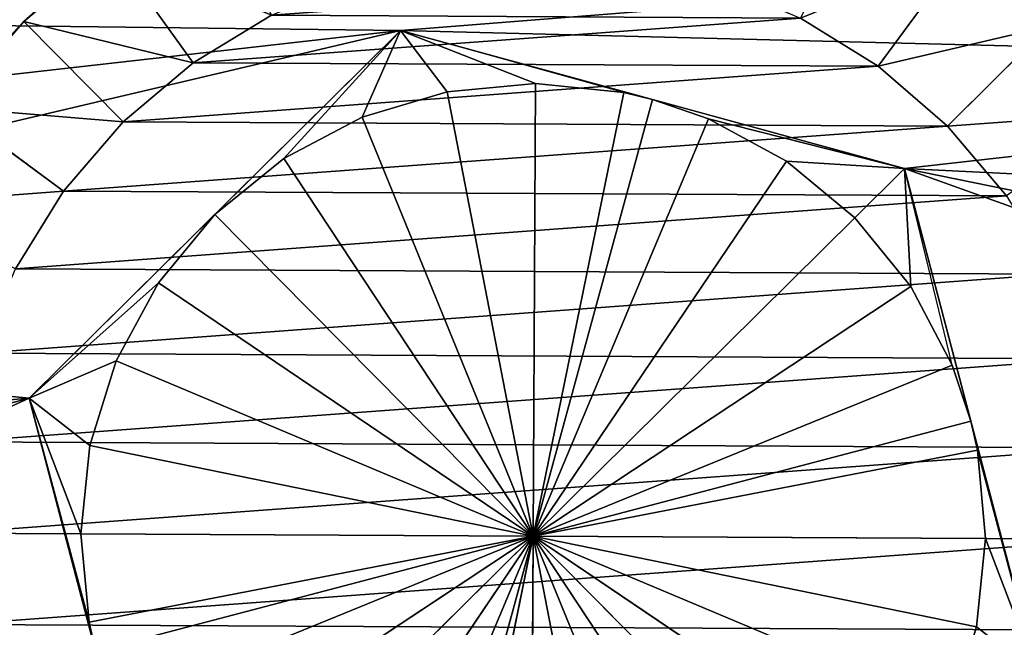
# Model space of a CAD drawing. Extents: x 0 to 126, y -178 to 0.
# Tile 247 of 256: x 61.53 to 64.25, y -12.45 to -10.77. Entities that reach past the tile are written whole.
import ezdxf

# ---------------------------------------------------------------- set-up
doc = ezdxf.new("R2010")
doc.units = 0
doc.header["$LTSCALE"] = 25.4
doc.layers.get('0').update_dxf_attribs({"color": 13, "linetype": 'CONTINUOUS'})

# ---------------------------------------------------------------- blocks, each defined once
blk = doc.blocks.new('ICE-EGG-C-8132_STL')
at = {"color": 250}
for p, q in [((176.3242, 0.0957, 24.3866), (176.5551, 0.41, 24.7766)), ((176.3242, 0.0957, 24.3866), (176.5551, 0.41, 24.7766)), ((176.5551, 0.41, 24.7766), (176.7926, 0.205, 24.7766)), ((176.5551, 0.41, 24.7766), (176.7926, 0.205, 24.7766)), ((176.7926, 0.205, 24.7766), (176.71, 0.2838, 29.8238)), ((176.71, 0.2838, 29.8238), (176.7926, 0.205, 29.8238)), ((176.7926, 0.205, 24.7766), (176.71, 0.2838, 29.8238)), ((176.1095, 0.2288, 24.3866), (176.3242, 0.0957, 24.3866)), ((176.1095, 0.2288, 24.3866), (176.3242, 0.0957, 24.3866)), ((176.5155, -0.0694, 24.3866), (176.7926, 0.205, 24.7766)), ((176.5155, -0.0694, 24.3866), (176.7926, 0.205, 24.7766)), ((176.7926, 0.205, 24.7766), (176.9952, -0.0347, 24.7766)), ((176.7926, 0.205, 29.8238), (176.7926, 0.205, 24.7766)), ((176.7926, 0.205, 29.8238), (176.8707, 0.1215, 29.8238)), ((176.8707, 0.1215, 29.8238), (176.7926, 0.205, 24.7766)), ((176.7926, 0.205, 29.8238), (176.7926, 0.205, 24.7766)), ((176.8707, 0.1215, 29.8238), (176.7926, 0.205, 24.7766)), ((176.9438, 0.0337, 29.8238), (176.7926, 0.205, 24.7766)), ((176.9438, 0.0337, 29.8238), (176.7926, 0.205, 24.7766)), ((176.7926, 0.205, 24.7766), (176.9952, -0.0347, 24.7766)), ((174.3558, -0.1761, 32.3866), (175.7519, 0.1903, 32.3866)), ((174.3558, -0.1761, 32.3866), (175.7519, 0.1903, 32.3866)), ((175.0539, 0.0071, 30.8866), (175.7519, 0.1903, 30.8866)), ((175.1336, 0.0253, 30.8866), (175.7519, 0.1903, 30.8866)), ((175.7519, 0.1903, 32.3866), (176.7673, -0.8356, 32.3866)), ((175.7519, 0.1903, 30.8866), (175.7519, 0.1903, 32.3866)), ((175.7519, 0.1903, 32.3866), (176.7673, -0.8356, 32.3866)), ((175.7519, 0.1903, 30.8866), (175.7519, 0.1903, 32.3866)), ((175.7519, 0.1903, 30.8866), (176.2596, -0.3226, 30.8866)), ((175.7519, 0.1903, 30.8866), (176.2596, -0.3226, 30.8866)), ((176.3242, 0.0957, 24.3866), (176.5155, -0.0694, 24.3866)), ((176.3242, 0.0957, 24.3866), (176.5155, -0.0694, 24.3866)), ((175.1336, 0.0253, 30.8866), (175.3776, 0.048, 30.8866)), ((175.1336, 0.0253, 30.8866), (175.3776, 0.048, 30.8866)), ((175.3712, -1.202, 30.1649), (175.3776, 0.048, 30.8866)), ((175.3712, -1.202, 30.1649), (175.3776, 0.048, 30.8866)), ((175.3776, 0.048, 30.8866), (175.6214, 0.0228, 30.8866)), ((175.3776, 0.048, 30.8866), (175.6214, 0.0228, 30.8866)), ((175.0539, 0.0071, 30.8866), (175.1336, 0.0253, 30.8866)), ((175.3712, -1.202, 30.1649), (175.0539, 0.0071, 30.8866)), ((175.3712, -1.202, 30.1649), (175.0539, 0.0071, 30.8866)), ((175.1336, 0.0253, 30.8866), (175.3712, -1.202, 30.1649)), ((175.1336, 0.0253, 30.8866), (175.3712, -1.202, 30.1649)), ((175.3712, -1.202, 30.1649), (175.6214, 0.0228, 30.8866)), ((175.3712, -1.202, 30.1649), (175.6214, 0.0228, 30.8866)), ((175.6214, 0.0228, 30.8866), (175.8555, -0.0496, 30.8866)), ((175.6214, 0.0228, 30.8866), (175.8555, -0.0496, 30.8866)), ((175.3712, -1.202, 30.1649), (174.8988, -0.0447, 30.8866)), ((175.3712, -1.202, 30.1649), (174.8988, -0.0447, 30.8866)), ((175.8555, -0.0496, 30.8866), (175.3712, -1.202, 30.1649)), ((175.8555, -0.0496, 30.8866), (175.3712, -1.202, 30.1649)), ((175.8555, -0.0496, 30.8866), (176.071, -0.1662, 30.8866)), ((175.8555, -0.0496, 30.8866), (176.071, -0.1662, 30.8866)), ((176.6785, -0.2623, 24.3866), (176.9952, -0.0347, 24.7766)), ((176.6785, -0.2623, 24.3866), (176.9952, -0.0347, 24.7766)), ((176.5155, -0.0694, 24.3866), (176.6785, -0.2623, 24.3866)), ((176.5155, -0.0694, 24.3866), (176.6785, -0.2623, 24.3866)), ((174.6821, -0.1591, 30.8866), (175.3712, -1.202, 30.1649)), ((174.6821, -0.1591, 30.8866), (175.3712, -1.202, 30.1649)), ((175.3712, -1.202, 30.1649), (176.071, -0.1662, 30.8866)), ((175.3712, -1.202, 30.1649), (176.071, -0.1662, 30.8866)), ((176.071, -0.1662, 30.8866), (176.2596, -0.3226, 30.8866)), ((176.071, -0.1662, 30.8866), (176.2596, -0.3226, 30.8866)), ((176.6785, -0.2623, 24.3866), (176.8094, -0.4784, 24.3866)), ((176.6785, -0.2623, 24.3866), (176.8094, -0.4784, 24.3866)), ((175.3712, -1.202, 30.1649), (174.4919, -0.3135, 30.8866)), ((175.3712, -1.202, 30.1649), (174.4919, -0.3135, 30.8866)), ((175.3712, -1.202, 30.1649), (176.2596, -0.3226, 30.8866)), ((175.3712, -1.202, 30.1649), (176.2596, -0.3226, 30.8866)), ((176.2596, -0.3226, 30.8866), (176.7673, -0.8356, 30.8866)), ((176.2596, -0.3226, 30.8866), (176.7673, -0.8356, 30.8866)), ((176.2596, -0.3226, 30.8866), (176.4141, -0.5129, 30.8866)), ((176.2596, -0.3226, 30.8866), (176.4141, -0.5129, 30.8866)), ((175.3712, -1.202, 30.1649), (174.3354, -0.5021, 30.8866)), ((175.3712, -1.202, 30.1649), (174.3354, -0.5021, 30.8866)), ((176.4141, -0.5129, 30.8866), (175.3712, -1.202, 30.1649)), ((176.4141, -0.5129, 30.8866), (175.3712, -1.202, 30.1649)), ((176.4141, -0.5129, 30.8866), (176.5285, -0.7296, 30.8866)), ((176.4141, -0.5129, 30.8866), (176.5285, -0.7296, 30.8866)), ((174.2188, -0.7177, 30.8866), (175.3712, -1.202, 30.1649)), ((174.2188, -0.7177, 30.8866), (175.3712, -1.202, 30.1649)), ((175.3712, -1.202, 30.1649), (176.5285, -0.7296, 30.8866)), ((175.3712, -1.202, 30.1649), (176.5285, -0.7296, 30.8866)), ((176.5285, -0.7296, 30.8866), (176.5984, -0.9644, 30.8866)), ((176.5285, -0.7296, 30.8866), (176.5984, -0.9644, 30.8866)), ((176.7673, -0.8356, 32.3866), (176.3865, -2.2278, 32.3866)), ((176.7673, -0.8356, 32.3866), (176.3865, -2.2278, 32.3866)), ((176.7673, -0.8356, 30.8866), (176.5769, -1.5317, 30.8866)), ((176.5959, -1.4521, 30.8866), (176.7673, -0.8356, 30.8866)), ((176.7673, -0.8356, 30.8866), (176.7673, -0.8356, 32.3866)), ((176.7673, -0.8356, 30.8866), (176.7673, -0.8356, 32.3866)), ((175.3712, -1.202, 30.1649), (174.1655, -0.8722, 30.8866)), ((175.3712, -1.202, 30.1649), (174.1655, -0.8722, 30.8866)), ((175.3712, -1.202, 30.1649), (174.1465, -0.9518, 30.8866)), ((175.3712, -1.202, 30.1649), (174.1465, -0.9518, 30.8866)), ((175.3712, -1.202, 30.1649), (176.5984, -0.9644, 30.8866)), ((175.3712, -1.202, 30.1649), (176.5984, -0.9644, 30.8866)), ((176.5984, -0.9644, 30.8866), (176.6212, -1.2084, 30.8866)), ((176.5984, -0.9644, 30.8866), (176.6212, -1.2084, 30.8866)), ((174.1212, -1.1955, 30.8866), (175.3712, -1.202, 30.1649)), ((174.1212, -1.1955, 30.8866), (175.3712, -1.202, 30.1649)), ((175.3712, -1.202, 30.1649), (174.144, -1.4395, 30.8866)), ((175.3712, -1.202, 30.1649), (174.144, -1.4395, 30.8866)), ((175.3712, -1.202, 30.1649), (174.2139, -1.6744, 30.8866)), ((175.3712, -1.202, 30.1649), (174.2139, -1.6744, 30.8866)), ((174.3283, -1.8911, 30.8866), (175.3712, -1.202, 30.1649)), ((174.3283, -1.8911, 30.8866), (175.3712, -1.202, 30.1649)), ((175.3712, -1.202, 30.1649), (174.4827, -2.0813, 30.8866)), ((175.3712, -1.202, 30.1649), (174.4827, -2.0813, 30.8866)), ((175.3712, -1.202, 30.1649), (174.6714, -2.2377, 30.8866)), ((175.3712, -1.202, 30.1649), (174.6714, -2.2377, 30.8866)), ((174.8869, -2.3543, 30.8866), (175.3712, -1.202, 30.1649)), ((174.8869, -2.3543, 30.8866), (175.3712, -1.202, 30.1649)), ((175.3712, -1.202, 30.1649), (175.121, -2.4267, 30.8866)), ((175.3712, -1.202, 30.1649), (175.121, -2.4267, 30.8866)), ((175.3712, -1.202, 30.1649), (175.3647, -2.4519, 30.8866)), ((175.3712, -1.202, 30.1649), (175.3647, -2.4519, 30.8866)), ((175.6087, -2.4292, 30.8866), (175.3712, -1.202, 30.1649)), ((175.3712, -1.202, 30.1649), (175.8436, -2.3593, 30.8866)), ((176.0603, -2.2449, 30.8866), (175.3712, -1.202, 30.1649)), ((175.3712, -1.202, 30.1649), (175.8436, -2.3593, 30.8866)), ((175.3712, -1.202, 30.1649), (175.6885, -2.411, 30.8866)), ((175.3712, -1.202, 30.1649), (176.4069, -1.9018, 30.8866)), ((176.5235, -1.6863, 30.8866), (175.3712, -1.202, 30.1649)), ((175.3712, -1.202, 30.1649), (176.4069, -1.9018, 30.8866)), ((175.3712, -1.202, 30.1649), (176.2505, -2.0904, 30.8866)), ((175.3712, -1.202, 30.1649), (176.2505, -2.0904, 30.8866)), ((176.0603, -2.2449, 30.8866), (175.3712, -1.202, 30.1649)), ((175.3712, -1.202, 30.1649), (176.5959, -1.4521, 30.8866)), ((176.6212, -1.2084, 30.8866), (175.3712, -1.202, 30.1649)), ((175.3712, -1.202, 30.1649), (176.5959, -1.4521, 30.8866)), ((175.3712, -1.202, 30.1649), (176.5769, -1.5317, 30.8866)), ((176.6212, -1.2084, 30.8866), (175.3712, -1.202, 30.1649)), ((175.3712, -1.202, 30.1649), (176.5769, -1.5317, 30.8866)), ((176.5235, -1.6863, 30.8866), (175.3712, -1.202, 30.1649)), ((175.3712, -1.202, 30.1649), (175.6885, -2.411, 30.8866)), ((175.6087, -2.4292, 30.8866), (175.3712, -1.202, 30.1649)), ((176.6212, -1.2084, 30.8866), (176.5959, -1.4521, 30.8866)), ((176.6212, -1.2084, 30.8866), (176.5959, -1.4521, 30.8866)), ((176.5959, -1.4521, 30.8866), (176.5769, -1.5317, 30.8866)), ((176.5769, -1.5317, 30.8866), (176.3865, -2.2278, 30.8866)), ((176.5769, -1.5317, 30.8866), (176.5235, -1.6863, 30.8866)), ((176.5235, -1.6863, 30.8866), (176.3865, -2.2278, 30.8866)), ((176.5235, -1.6863, 30.8866), (176.4069, -1.9018, 30.8866)), ((176.5235, -1.6863, 30.8866), (176.4069, -1.9018, 30.8866)), ((176.4069, -1.9018, 30.8866), (176.2505, -2.0904, 30.8866)), ((176.4069, -1.9018, 30.8866), (176.2505, -2.0904, 30.8866)), ((176.8019, -1.9403, 24.3866), (176.6688, -2.155, 24.3866)), ((176.8019, -1.9403, 24.3866), (176.6688, -2.155, 24.3866)), ((176.2505, -2.0904, 30.8866), (176.0603, -2.2449, 30.8866)), ((176.2505, -2.0904, 30.8866), (176.0603, -2.2449, 30.8866)), ((176.6688, -2.155, 24.3866), (176.5037, -2.3462, 24.3866)), ((176.6688, -2.155, 24.3866), (176.5037, -2.3462, 24.3866)), ((176.6688, -2.155, 24.3866), (176.9831, -2.3858, 24.7766)), ((176.6688, -2.155, 24.3866), (176.9831, -2.3858, 24.7766)), ((176.3865, -2.2278, 32.3866), (174.9904, -2.5942, 32.3866)), ((176.3865, -2.2278, 32.3866), (174.9904, -2.5942, 32.3866)), ((176.3865, -2.2278, 30.8866), (175.6885, -2.411, 30.8866)), ((175.8436, -2.3593, 30.8866), (176.3865, -2.2278, 30.8866)), ((176.3865, -2.2278, 30.8866), (176.3865, -2.2278, 32.3866)), ((176.3865, -2.2278, 30.8866), (176.3865, -2.2278, 32.3866)), ((176.0603, -2.2449, 30.8866), (175.8436, -2.3593, 30.8866)), ((176.0603, -2.2449, 30.8866), (175.8436, -2.3593, 30.8866)), ((175.121, -2.4267, 30.8866), (174.8869, -2.3543, 30.8866)), ((175.121, -2.4267, 30.8866), (174.8869, -2.3543, 30.8866)), ((175.8436, -2.3593, 30.8866), (175.6885, -2.411, 30.8866)), ((176.5037, -2.3462, 24.3866), (176.3108, -2.5093, 24.3866)), ((176.5037, -2.3462, 24.3866), (176.3108, -2.5093, 24.3866)), ((176.5037, -2.3462, 24.3866), (176.7781, -2.6234, 24.7766)), ((176.5037, -2.3462, 24.3866), (176.7781, -2.6234, 24.7766)), ((175.6885, -2.411, 30.8866), (174.9904, -2.5942, 30.8866)), ((175.6885, -2.411, 30.8866), (175.6087, -2.4292, 30.8866)), ((174.9904, -2.5942, 30.8866), (175.6087, -2.4292, 30.8866)), ((175.3647, -2.4519, 30.8866), (175.121, -2.4267, 30.8866)), ((175.3647, -2.4519, 30.8866), (175.121, -2.4267, 30.8866)), ((175.6087, -2.4292, 30.8866), (175.3647, -2.4519, 30.8866)), ((175.6087, -2.4292, 30.8866), (175.3647, -2.4519, 30.8866))]:
    blk.add_line(p, q, dxfattribs=at)
mesh = blk.add_polyface(dxfattribs=at)
corners = [(42.7712, -31.002, 32.2971), (171.6115, -3.0741, 32.2971), (171.1891, -1.5895, 32.2971), (187.3712, -31.002, 32.2971), (172.5417, -4.3058, 32.2971), (173.854, -5.1183, 32.2971), (175.3712, -5.402, 32.2971), (176.8884, -5.1183, 32.2971), (178.2007, -4.3058, 32.2971), (179.1309, -3.0741, 32.2971), (179.5533, -1.5895, 32.2971), (187.3712, 28.598, 32.2971), (42.7712, 28.598, 32.2971), (172.0195, 1.3291, 32.2971), (171.3315, -0.0526, 32.2971), (173.1602, 2.369, 32.2971), (174.5994, 2.9265, 32.2971), (176.1429, 2.9265, 32.2971), (177.5822, 2.369, 32.2971), (178.7229, 1.3291, 32.2971), (179.4108, -0.0526, 32.2971)]
mesh.append_faces([[corners[k] for k in face] for face in [(0, 11, 12)]], dxfattribs={"vtx0": -1, "color": 250})
mesh.append_faces([[corners[k] for k in face] for face in [(1, 3, 4), (4, 3, 5), (5, 3, 6), (6, 3, 7), (7, 3, 8), (8, 3, 9), (9, 3, 10), (13, 0, 14), (14, 0, 2)]], dxfattribs={"vtx0": -1, "vtx1": -1, "color": 250})
mesh.append_faces([[corners[k] for k in face] for face in [(11, 0, 13)]], dxfattribs={"vtx0": -1, "vtx1": -1, "vtx2": -1, "color": 250})
mesh.append_faces([[corners[k] for k in face] for face in [(0, 1, 2), (1, 0, 3), (10, 3, 11), (11, 13, 15), (11, 15, 16), (11, 16, 17), (11, 17, 18), (11, 18, 19), (11, 19, 20), (11, 20, 10)]], dxfattribs={"vtx0": -1, "vtx2": -1, "color": 250})
mesh = blk.add_polyface(dxfattribs=at)
corners = [(187.3712, 28.598, 2.297), (42.7712, -31.002, 2.297), (42.7712, 28.598, 2.297), (187.3712, -31.002, 2.297)]
mesh.append_faces([[corners[k] for k in face] for face in [(0, 1, 2), (1, 0, 3)]], dxfattribs={"vtx0": -1, "color": 250})
mesh = blk.add_polyface(dxfattribs=at)
corners = [(187.5712, 26.798, 30.2971), (44.5712, -29.202, 30.2971), (44.5712, 26.798, 30.2971), (173.0336, -0.3154, 30.2971), (172.8894, -1.5033, 30.2971), (173.7134, 0.6693, 30.2971), (174.7729, 1.2254, 30.2971), (175.9695, 1.2254, 30.2971), (177.029, 0.6693, 30.2971), (177.7087, -0.3154, 30.2971), (177.853, -1.5033, 30.2971), (173.3137, -2.6221, 30.2971), (187.5712, -29.202, 30.2971), (174.2094, -3.4156, 30.2971), (175.3712, -3.702, 30.2971), (176.533, -3.4156, 30.2971), (177.4286, -2.6221, 30.2971)]
mesh.append_faces([[corners[k] for k in face] for face in [(0, 1, 2)]], dxfattribs={"vtx0": -1, "color": 250})
mesh.append_faces([[corners[k] for k in face] for face in [(3, 0, 5), (5, 0, 6), (6, 0, 7), (7, 0, 8), (8, 0, 9), (9, 0, 10), (1, 11, 12), (11, 1, 4), (12, 10, 0)]], dxfattribs={"vtx0": -1, "vtx1": -1, "color": 250})
mesh.append_faces([[corners[k] for k in face] for face in [(1, 0, 3)]], dxfattribs={"vtx0": -1, "vtx1": -1, "vtx2": -1, "color": 250})
mesh.append_faces([[corners[k] for k in face] for face in [(1, 3, 4), (12, 11, 13), (12, 13, 14), (12, 14, 15), (12, 15, 16), (12, 16, 10)]], dxfattribs={"vtx0": -1, "vtx2": -1, "color": 250})
mesh = blk.add_polyface(dxfattribs=at)
corners = [(44.5712, -29.202, 4.297), (187.5712, 26.598, 4.297), (44.5712, 26.598, 4.297), (187.5712, -29.202, 4.297)]
mesh.append_faces([[corners[k] for k in face] for face in [(0, 1, 2), (1, 0, 3)]], dxfattribs={"vtx0": -1, "color": 250})
mesh = blk.add_polyface(dxfattribs=at)
corners = [(171.6231, -1.5584, 32.3866), (171.6398, -0.7002, 32.3866), (171.6069, -1.1288, 32.3866), (171.6881, -1.9833, 32.3866), (171.7213, -0.2781, 32.3866), (171.8012, -2.398, 32.3866), (171.8504, 0.1319, 32.3866), (171.9608, -2.7972, 32.3866), (172.0254, 0.5246, 32.3866), (172.1649, -3.1755, 32.3866), (172.244, 0.8947, 32.3866), (172.4108, -3.5282, 32.3866), (172.5034, 1.2375, 32.3866), (172.6952, -3.8505, 32.3866), (172.8002, 1.5485, 32.3866), (173.0146, -4.1382, 32.3866), (173.1304, 1.8237, 32.3866), (173.3647, -4.3877, 32.3866), (173.49, 2.0594, 32.3866), (173.7409, -4.5957, 32.3866), (173.874, 2.2526, 32.3866), (173.9751, -1.5683, 32.3866), (174.1384, -4.7594, 32.3866), (174.9904, -2.5942, 32.3866), (174.5519, -4.8767, 32.3866), (174.9762, -4.9462, 32.3866), (175.4055, -4.9668, 32.3866), (176.3865, -2.2278, 32.3866), (175.8345, -4.9383, 32.3866), (176.2574, -4.8612, 32.3866), (176.6687, -4.7363, 32.3866), (176.7673, -0.8356, 32.3866), (177.0631, -4.5654, 32.3866), (176.8051, 2.2793, 32.3866), (177.1926, 2.0932, 32.3866), (177.4355, -4.3506, 32.3866), (177.5563, 1.8641, 32.3866), (177.781, -4.0947, 32.3866), (177.8916, 1.595, 32.3866), (178.095, -3.8012, 32.3866), (178.194, 1.2895, 32.3866), (178.3736, -3.4737, 32.3866), (178.4595, 0.9515, 32.3866), (178.6129, -3.1167, 32.3866), (178.6849, 0.5854, 32.3866), (178.8101, -2.7347, 32.3866), (178.867, 0.196, 32.3866), (178.9624, -2.3327, 32.3866), (179.0036, -0.2116, 32.3866), (179.0679, -1.9159, 32.3866), (179.0928, -0.6321, 32.3866), (179.1252, -1.4899, 32.3866), (179.1335, -1.0601, 32.3866), (174.2775, 2.4007, 32.3866), (174.3558, -0.1761, 32.3866), (174.6953, 2.5019, 32.3866), (175.7519, 0.1903, 32.3866), (175.1219, 2.5548, 32.3866), (175.5518, 2.5587, 32.3866), (175.9793, 2.5136, 32.3866), (176.3989, 2.4201, 32.3866)]
mesh.append_faces([[corners[k] for k in face] for face in [(0, 1, 2), (50, 51, 52)]], dxfattribs={"vtx0": -1, "color": 250})
mesh.append_faces([[corners[k] for k in face] for face in [(1, 3, 4), (4, 5, 6), (6, 7, 8), (8, 9, 10), (10, 11, 12), (12, 13, 14), (14, 15, 16), (16, 17, 18), (18, 19, 20), (21, 22, 23), (23, 26, 27), (27, 30, 31), (33, 32, 34), (34, 35, 36), (36, 37, 38), (38, 39, 40), (40, 41, 42), (42, 43, 44), (44, 45, 46), (46, 47, 48), (48, 49, 50), (53, 54, 55), (55, 56, 57), (57, 56, 58), (58, 56, 59), (59, 31, 60), (60, 31, 33)]], dxfattribs={"vtx0": -1, "vtx1": -1, "color": 250})
mesh.append_faces([[corners[k] for k in face] for face in [(20, 19, 21), (31, 32, 33)]], dxfattribs={"vtx0": -1, "vtx1": -1, "vtx2": -1, "color": 250})
mesh.append_faces([[corners[k] for k in face] for face in [(1, 0, 3), (4, 3, 5), (6, 5, 7), (8, 7, 9), (10, 9, 11), (12, 11, 13), (14, 13, 15), (16, 15, 17), (18, 17, 19), (21, 19, 22), (23, 22, 24), (23, 24, 25), (23, 25, 26), (27, 26, 28), (27, 28, 29), (27, 29, 30), (31, 30, 32), (34, 32, 35), (36, 35, 37), (38, 37, 39), (40, 39, 41), (42, 41, 43), (44, 43, 45), (46, 45, 47), (48, 47, 49), (50, 49, 51), (21, 53, 20), (53, 21, 54), (55, 54, 56), (59, 56, 31)]], dxfattribs={"vtx0": -1, "vtx2": -1, "color": 250})
mesh = blk.add_polyface(dxfattribs=at)
corners = [(176.2883, 0.5754, 24.7766), (176.3242, 0.0957, 24.3866), (176.1095, 0.2288, 24.3866), (176.5551, 0.41, 24.7766)]
mesh.append_faces([[corners[k] for k in face] for face in [(0, 1, 2), (1, 0, 3)]], dxfattribs={"vtx0": -1, "color": 250})
mesh = blk.add_polyface(dxfattribs=at)
corners = [(176.5551, 0.41, 24.7766), (176.5155, -0.0694, 24.3866), (176.3242, 0.0957, 24.3866), (176.7926, 0.205, 24.7766)]
mesh.append_faces([[corners[k] for k in face] for face in [(0, 1, 2), (1, 0, 3)]], dxfattribs={"vtx0": -1, "color": 250})
mesh = blk.add_polyface(dxfattribs=at)
corners = [(176.71, 0.2838, 29.8238), (176.7926, 0.205, 24.7766), (176.5551, 0.41, 24.7766)]
mesh.append_faces([[corners[k] for k in face] for face in [(0, 1, 2)]], dxfattribs={"color": 250})
mesh = blk.add_polyface(dxfattribs=at)
corners = [(173.7823, -0.9419, 24.3866), (173.7797, -1.4456, 24.3866), (173.7612, -1.1937, 24.3866), (173.8374, -1.6916, 24.3866), (173.8426, -0.6966, 24.3866), (173.9329, -1.9255, 24.3866), (173.9404, -0.4636, 24.3866), (174.0638, -2.1416, 24.3866), (174.0735, -0.2489, 24.3866), (174.2269, -2.3345, 24.3866), (174.2386, -0.0577, 24.3866), (174.4181, -2.4996, 24.3866), (174.4316, 0.1054, 24.3866), (174.6329, -2.6327, 24.3866), (174.6476, 0.2363, 24.3866), (174.8658, -2.7306, 24.3866), (174.8815, 0.3318, 24.3866), (175.1111, -2.7908, 24.3866), (175.1275, 0.3895, 24.3866), (175.3629, -2.8119, 24.3866), (175.3795, 0.408, 24.3866), (175.6148, -2.7934, 24.3866), (175.6312, 0.3869, 24.3866), (175.8608, -2.7357, 24.3866), (175.8766, 0.3267, 24.3866), (176.0947, -2.6402, 24.3866), (176.1095, 0.2288, 24.3866), (176.3108, -2.5093, 24.3866), (176.3242, 0.0957, 24.3866), (176.5037, -2.3462, 24.3866), (176.5155, -0.0694, 24.3866), (176.6688, -2.155, 24.3866), (176.6785, -0.2623, 24.3866), (176.8019, -1.9403, 24.3866), (176.8094, -0.4784, 24.3866), (176.8998, -1.7074, 24.3866), (176.9049, -0.7123, 24.3866), (176.96, -1.462, 24.3866), (176.9626, -0.9583, 24.3866), (176.9812, -1.2102, 24.3866)]
mesh.append_faces([[corners[k] for k in face] for face in [(0, 1, 2), (37, 38, 39)]], dxfattribs={"vtx0": -1, "color": 250})
mesh.append_faces([[corners[k] for k in face] for face in [(1, 0, 3), (3, 4, 5), (5, 6, 7), (7, 8, 9), (9, 10, 11), (11, 12, 13), (13, 14, 15), (15, 16, 17), (17, 18, 19), (19, 20, 21), (21, 22, 23), (23, 24, 25), (25, 26, 27), (27, 28, 29), (29, 30, 31), (31, 32, 33), (33, 34, 35), (35, 36, 37)]], dxfattribs={"vtx0": -1, "vtx1": -1, "color": 250})
mesh.append_faces([[corners[k] for k in face] for face in [(3, 0, 4), (5, 4, 6), (7, 6, 8), (9, 8, 10), (11, 10, 12), (13, 12, 14), (15, 14, 16), (17, 16, 18), (19, 18, 20), (21, 20, 22), (23, 22, 24), (25, 24, 26), (27, 26, 28), (29, 28, 30), (31, 30, 32), (33, 32, 34), (35, 34, 36), (37, 36, 38)]], dxfattribs={"vtx0": -1, "vtx2": -1, "color": 250})
mesh = blk.add_polyface(dxfattribs=at)
corners = [(176.7926, 0.205, 29.8238), (176.7926, 0.205, 24.7766), (176.71, 0.2838, 29.8238)]
mesh.append_faces([[corners[k] for k in face] for face in [(0, 1, 2)]], dxfattribs={"color": 250})
mesh = blk.add_polyface(dxfattribs=at)
corners = [(176.7926, 0.205, 24.7766), (176.6785, -0.2623, 24.3866), (176.5155, -0.0694, 24.3866), (176.9952, -0.0347, 24.7766)]
mesh.append_faces([[corners[k] for k in face] for face in [(0, 1, 2), (1, 0, 3)]], dxfattribs={"vtx0": -1, "color": 250})
mesh = blk.add_polyface(dxfattribs=at)
corners = [(176.7926, 0.205, 29.8238), (176.8707, 0.1215, 29.8238), (176.7926, 0.205, 24.7766)]
mesh.append_faces([[corners[k] for k in face] for face in [(0, 1, 2)]], dxfattribs={"color": 250})
mesh = blk.add_polyface(dxfattribs=at)
corners = [(176.7926, 0.205, 24.7766), (176.8707, 0.1215, 29.8238), (176.9438, 0.0337, 29.8238)]
mesh.append_faces([[corners[k] for k in face] for face in [(0, 1, 2)]], dxfattribs={"color": 250})
mesh = blk.add_polyface(dxfattribs=at)
corners = [(176.7926, 0.205, 24.7766), (176.9438, 0.0337, 29.8238), (176.9952, -0.0347, 24.7766)]
mesh.append_faces([[corners[k] for k in face] for face in [(0, 1, 2)]], dxfattribs={"color": 250})
mesh = blk.add_polyface(dxfattribs=at)
corners = [(175.7519, 0.1903, 32.3866), (175.0539, 0.0071, 30.8866), (175.7519, 0.1903, 30.8866), (174.3558, -0.1761, 30.8866), (174.3558, -0.1761, 32.3866)]
mesh.append_faces([[corners[k] for k in face] for face in [(0, 1, 2), (3, 0, 4)]], dxfattribs={"vtx0": -1, "color": 250})
mesh.append_faces([[corners[k] for k in face] for face in [(1, 0, 3)]], dxfattribs={"vtx0": -1, "vtx1": -1, "color": 250})
mesh = blk.add_polyface(dxfattribs=at)
corners = [(175.3776, 0.048, 30.8866), (175.7519, 0.1903, 30.8866), (175.1336, 0.0253, 30.8866), (175.6214, 0.0228, 30.8866), (175.8555, -0.0496, 30.8866), (176.071, -0.1662, 30.8866), (176.2596, -0.3226, 30.8866)]
mesh.append_faces([[corners[k] for k in face] for face in [(0, 1, 2), (1, 5, 6)]], dxfattribs={"vtx0": -1, "color": 250})
mesh.append_faces([[corners[k] for k in face] for face in [(1, 0, 3), (1, 3, 4), (1, 4, 5)]], dxfattribs={"vtx0": -1, "vtx2": -1, "color": 250})
mesh = blk.add_polyface(dxfattribs=at)
corners = [(175.7519, 0.1903, 32.3866), (176.7673, -0.8356, 30.8866), (176.7673, -0.8356, 32.3866), (176.2596, -0.3226, 30.8866), (175.7519, 0.1903, 30.8866)]
mesh.append_faces([[corners[k] for k in face] for face in [(0, 1, 2), (3, 0, 4)]], dxfattribs={"vtx0": -1, "color": 250})
mesh.append_faces([[corners[k] for k in face] for face in [(1, 0, 3)]], dxfattribs={"vtx0": -1, "vtx1": -1, "color": 250})
mesh = blk.add_polyface(dxfattribs=at)
corners = [(175.3776, 0.048, 30.8866), (175.1336, 0.0253, 30.8866), (175.3712, -1.202, 30.1649)]
mesh.append_faces([[corners[k] for k in face] for face in [(0, 1, 2)]], dxfattribs={"color": 250})
mesh = blk.add_polyface(dxfattribs=at)
corners = [(175.6214, 0.0228, 30.8866), (175.3776, 0.048, 30.8866), (175.3712, -1.202, 30.1649)]
mesh.append_faces([[corners[k] for k in face] for face in [(0, 1, 2)]], dxfattribs={"color": 250})
mesh = blk.add_polyface(dxfattribs=at)
corners = [(175.3712, -1.202, 30.1649), (175.0539, 0.0071, 30.8866), (174.8988, -0.0447, 30.8866)]
mesh.append_faces([[corners[k] for k in face] for face in [(0, 1, 2)]], dxfattribs={"color": 250})
mesh = blk.add_polyface(dxfattribs=at)
corners = [(175.3712, -1.202, 30.1649), (175.1336, 0.0253, 30.8866), (175.0539, 0.0071, 30.8866)]
mesh.append_faces([[corners[k] for k in face] for face in [(0, 1, 2)]], dxfattribs={"color": 250})
mesh = blk.add_polyface(dxfattribs=at)
corners = [(175.8555, -0.0496, 30.8866), (175.6214, 0.0228, 30.8866), (175.3712, -1.202, 30.1649)]
mesh.append_faces([[corners[k] for k in face] for face in [(0, 1, 2)]], dxfattribs={"color": 250})
mesh = blk.add_polyface(dxfattribs=at)
corners = [(175.3712, -1.202, 30.1649), (174.8988, -0.0447, 30.8866), (174.6821, -0.1591, 30.8866)]
mesh.append_faces([[corners[k] for k in face] for face in [(0, 1, 2)]], dxfattribs={"color": 250})
mesh = blk.add_polyface(dxfattribs=at)
corners = [(176.071, -0.1662, 30.8866), (175.8555, -0.0496, 30.8866), (175.3712, -1.202, 30.1649)]
mesh.append_faces([[corners[k] for k in face] for face in [(0, 1, 2)]], dxfattribs={"color": 250})
mesh = blk.add_polyface(dxfattribs=at)
corners = [(176.9952, -0.0347, 24.7766), (176.8094, -0.4784, 24.3866), (176.6785, -0.2623, 24.3866), (177.1578, -0.3032, 24.7766)]
mesh.append_faces([[corners[k] for k in face] for face in [(0, 1, 2), (1, 0, 3)]], dxfattribs={"vtx0": -1, "color": 250})
mesh = blk.add_polyface(dxfattribs=at)
corners = [(175.3712, -1.202, 30.1649), (174.6821, -0.1591, 30.8866), (174.4919, -0.3135, 30.8866)]
mesh.append_faces([[corners[k] for k in face] for face in [(0, 1, 2)]], dxfattribs={"color": 250})
mesh = blk.add_polyface(dxfattribs=at)
corners = [(176.2596, -0.3226, 30.8866), (176.071, -0.1662, 30.8866), (175.3712, -1.202, 30.1649)]
mesh.append_faces([[corners[k] for k in face] for face in [(0, 1, 2)]], dxfattribs={"color": 250})
mesh = blk.add_polyface(dxfattribs=at)
corners = [(175.3712, -1.202, 30.1649), (174.4919, -0.3135, 30.8866), (174.3354, -0.5021, 30.8866)]
mesh.append_faces([[corners[k] for k in face] for face in [(0, 1, 2)]], dxfattribs={"color": 250})
mesh = blk.add_polyface(dxfattribs=at)
corners = [(176.4141, -0.5129, 30.8866), (176.2596, -0.3226, 30.8866), (175.3712, -1.202, 30.1649)]
mesh.append_faces([[corners[k] for k in face] for face in [(0, 1, 2)]], dxfattribs={"color": 250})
mesh = blk.add_polyface(dxfattribs=at)
corners = [(176.7673, -0.8356, 30.8866), (176.6212, -1.2084, 30.8866), (176.5959, -1.4521, 30.8866), (176.4141, -0.5129, 30.8866), (176.2596, -0.3226, 30.8866), (176.5285, -0.7296, 30.8866), (176.5984, -0.9644, 30.8866)]
mesh.append_faces([[corners[k] for k in face] for face in [(0, 1, 2), (3, 0, 4)]], dxfattribs={"vtx0": -1, "color": 250})
mesh.append_faces([[corners[k] for k in face] for face in [(0, 3, 5), (0, 5, 6), (0, 6, 1)]], dxfattribs={"vtx0": -1, "vtx2": -1, "color": 250})
mesh = blk.add_polyface(dxfattribs=at)
corners = [(175.3712, -1.202, 30.1649), (174.3354, -0.5021, 30.8866), (174.2188, -0.7177, 30.8866)]
mesh.append_faces([[corners[k] for k in face] for face in [(0, 1, 2)]], dxfattribs={"color": 250})
mesh = blk.add_polyface(dxfattribs=at)
corners = [(176.5285, -0.7296, 30.8866), (176.4141, -0.5129, 30.8866), (175.3712, -1.202, 30.1649)]
mesh.append_faces([[corners[k] for k in face] for face in [(0, 1, 2)]], dxfattribs={"color": 250})
mesh = blk.add_polyface(dxfattribs=at)
corners = [(175.3712, -1.202, 30.1649), (174.2188, -0.7177, 30.8866), (174.1655, -0.8722, 30.8866)]
mesh.append_faces([[corners[k] for k in face] for face in [(0, 1, 2)]], dxfattribs={"color": 250})
mesh = blk.add_polyface(dxfattribs=at)
corners = [(176.5984, -0.9644, 30.8866), (176.5285, -0.7296, 30.8866), (175.3712, -1.202, 30.1649)]
mesh.append_faces([[corners[k] for k in face] for face in [(0, 1, 2)]], dxfattribs={"color": 250})
mesh = blk.add_polyface(dxfattribs=at)
corners = [(176.7673, -0.8356, 32.3866), (176.3865, -2.2278, 30.8866), (176.3865, -2.2278, 32.3866), (176.5769, -1.5317, 30.8866), (176.7673, -0.8356, 30.8866)]
mesh.append_faces([[corners[k] for k in face] for face in [(0, 1, 2), (3, 0, 4)]], dxfattribs={"vtx0": -1, "color": 250})
mesh.append_faces([[corners[k] for k in face] for face in [(1, 0, 3)]], dxfattribs={"vtx0": -1, "vtx1": -1, "color": 250})
mesh = blk.add_polyface(dxfattribs=at)
corners = [(175.3712, -1.202, 30.1649), (174.1655, -0.8722, 30.8866), (174.1465, -0.9518, 30.8866)]
mesh.append_faces([[corners[k] for k in face] for face in [(0, 1, 2)]], dxfattribs={"color": 250})
mesh = blk.add_polyface(dxfattribs=at)
corners = [(175.3712, -1.202, 30.1649), (174.1465, -0.9518, 30.8866), (174.1212, -1.1955, 30.8866)]
mesh.append_faces([[corners[k] for k in face] for face in [(0, 1, 2)]], dxfattribs={"color": 250})
mesh = blk.add_polyface(dxfattribs=at)
corners = [(176.6212, -1.2084, 30.8866), (176.5984, -0.9644, 30.8866), (175.3712, -1.202, 30.1649)]
mesh.append_faces([[corners[k] for k in face] for face in [(0, 1, 2)]], dxfattribs={"color": 250})
mesh = blk.add_polyface(dxfattribs=at)
corners = [(175.3712, -1.202, 30.1649), (174.1212, -1.1955, 30.8866), (174.144, -1.4395, 30.8866)]
mesh.append_faces([[corners[k] for k in face] for face in [(0, 1, 2)]], dxfattribs={"color": 250})
mesh = blk.add_polyface(dxfattribs=at)
corners = [(175.3712, -1.202, 30.1649), (174.144, -1.4395, 30.8866), (174.2139, -1.6744, 30.8866)]
mesh.append_faces([[corners[k] for k in face] for face in [(0, 1, 2)]], dxfattribs={"color": 250})
mesh = blk.add_polyface(dxfattribs=at)
corners = [(175.3712, -1.202, 30.1649), (174.2139, -1.6744, 30.8866), (174.3283, -1.8911, 30.8866)]
mesh.append_faces([[corners[k] for k in face] for face in [(0, 1, 2)]], dxfattribs={"color": 250})
mesh = blk.add_polyface(dxfattribs=at)
corners = [(175.3712, -1.202, 30.1649), (174.3283, -1.8911, 30.8866), (174.4827, -2.0813, 30.8866)]
mesh.append_faces([[corners[k] for k in face] for face in [(0, 1, 2)]], dxfattribs={"color": 250})
mesh = blk.add_polyface(dxfattribs=at)
corners = [(175.3712, -1.202, 30.1649), (174.4827, -2.0813, 30.8866), (174.6714, -2.2377, 30.8866)]
mesh.append_faces([[corners[k] for k in face] for face in [(0, 1, 2)]], dxfattribs={"color": 250})
mesh = blk.add_polyface(dxfattribs=at)
corners = [(175.3712, -1.202, 30.1649), (174.6714, -2.2377, 30.8866), (174.8869, -2.3543, 30.8866)]
mesh.append_faces([[corners[k] for k in face] for face in [(0, 1, 2)]], dxfattribs={"color": 250})
mesh = blk.add_polyface(dxfattribs=at)
corners = [(175.3712, -1.202, 30.1649), (174.8869, -2.3543, 30.8866), (175.121, -2.4267, 30.8866)]
mesh.append_faces([[corners[k] for k in face] for face in [(0, 1, 2)]], dxfattribs={"color": 250})
mesh = blk.add_polyface(dxfattribs=at)
corners = [(175.3712, -1.202, 30.1649), (175.121, -2.4267, 30.8866), (175.3647, -2.4519, 30.8866)]
mesh.append_faces([[corners[k] for k in face] for face in [(0, 1, 2)]], dxfattribs={"color": 250})
mesh = blk.add_polyface(dxfattribs=at)
corners = [(175.6087, -2.4292, 30.8866), (175.3712, -1.202, 30.1649), (175.3647, -2.4519, 30.8866)]
mesh.append_faces([[corners[k] for k in face] for face in [(0, 1, 2)]], dxfattribs={"color": 250})
mesh = blk.add_polyface(dxfattribs=at)
corners = [(176.0603, -2.2449, 30.8866), (175.3712, -1.202, 30.1649), (175.8436, -2.3593, 30.8866)]
mesh.append_faces([[corners[k] for k in face] for face in [(0, 1, 2)]], dxfattribs={"color": 250})
mesh = blk.add_polyface(dxfattribs=at)
corners = [(175.8436, -2.3593, 30.8866), (175.3712, -1.202, 30.1649), (175.6885, -2.411, 30.8866)]
mesh.append_faces([[corners[k] for k in face] for face in [(0, 1, 2)]], dxfattribs={"color": 250})
mesh = blk.add_polyface(dxfattribs=at)
corners = [(176.5235, -1.6863, 30.8866), (175.3712, -1.202, 30.1649), (176.4069, -1.9018, 30.8866)]
mesh.append_faces([[corners[k] for k in face] for face in [(0, 1, 2)]], dxfattribs={"color": 250})
mesh = blk.add_polyface(dxfattribs=at)
corners = [(176.4069, -1.9018, 30.8866), (175.3712, -1.202, 30.1649), (176.2505, -2.0904, 30.8866)]
mesh.append_faces([[corners[k] for k in face] for face in [(0, 1, 2)]], dxfattribs={"color": 250})
mesh = blk.add_polyface(dxfattribs=at)
corners = [(176.2505, -2.0904, 30.8866), (175.3712, -1.202, 30.1649), (176.0603, -2.2449, 30.8866)]
mesh.append_faces([[corners[k] for k in face] for face in [(0, 1, 2)]], dxfattribs={"color": 250})
mesh = blk.add_polyface(dxfattribs=at)
corners = [(176.6212, -1.2084, 30.8866), (175.3712, -1.202, 30.1649), (176.5959, -1.4521, 30.8866)]
mesh.append_faces([[corners[k] for k in face] for face in [(0, 1, 2)]], dxfattribs={"color": 250})
mesh = blk.add_polyface(dxfattribs=at)
corners = [(176.5959, -1.4521, 30.8866), (175.3712, -1.202, 30.1649), (176.5769, -1.5317, 30.8866)]
mesh.append_faces([[corners[k] for k in face] for face in [(0, 1, 2)]], dxfattribs={"color": 250})
mesh = blk.add_polyface(dxfattribs=at)
corners = [(176.5769, -1.5317, 30.8866), (175.3712, -1.202, 30.1649), (176.5235, -1.6863, 30.8866)]
mesh.append_faces([[corners[k] for k in face] for face in [(0, 1, 2)]], dxfattribs={"color": 250})
mesh = blk.add_polyface(dxfattribs=at)
corners = [(175.6885, -2.411, 30.8866), (175.3712, -1.202, 30.1649), (175.6087, -2.4292, 30.8866)]
mesh.append_faces([[corners[k] for k in face] for face in [(0, 1, 2)]], dxfattribs={"color": 250})
mesh = blk.add_polyface(dxfattribs=at)
corners = [(176.3865, -2.2278, 30.8866), (176.0603, -2.2449, 30.8866), (175.8436, -2.3593, 30.8866), (176.2505, -2.0904, 30.8866), (176.4069, -1.9018, 30.8866), (176.5235, -1.6863, 30.8866)]
mesh.append_faces([[corners[k] for k in face] for face in [(0, 1, 2), (4, 0, 5)]], dxfattribs={"vtx0": -1, "color": 250})
mesh.append_faces([[corners[k] for k in face] for face in [(1, 0, 3), (3, 0, 4)]], dxfattribs={"vtx0": -1, "vtx1": -1, "color": 250})
mesh = blk.add_polyface(dxfattribs=at)
corners = [(176.8019, -1.9403, 24.3866), (176.9831, -2.3858, 24.7766), (176.6688, -2.155, 24.3866), (177.1485, -2.1191, 24.7766)]
mesh.append_faces([[corners[k] for k in face] for face in [(0, 1, 2), (1, 0, 3)]], dxfattribs={"vtx0": -1, "color": 250})
mesh = blk.add_polyface(dxfattribs=at)
corners = [(174.9904, -2.5942, 30.8866), (174.6714, -2.2377, 30.8866), (174.4827, -2.0813, 30.8866), (174.8869, -2.3543, 30.8866), (175.121, -2.4267, 30.8866), (175.3647, -2.4519, 30.8866), (175.6087, -2.4292, 30.8866)]
mesh.append_faces([[corners[k] for k in face] for face in [(0, 1, 2), (5, 0, 6)]], dxfattribs={"vtx0": -1, "color": 250})
mesh.append_faces([[corners[k] for k in face] for face in [(1, 0, 3), (3, 0, 4), (4, 0, 5)]], dxfattribs={"vtx0": -1, "vtx1": -1, "color": 250})
mesh = blk.add_polyface(dxfattribs=at)
corners = [(176.6688, -2.155, 24.3866), (176.7781, -2.6234, 24.7766), (176.5037, -2.3462, 24.3866), (176.9831, -2.3858, 24.7766)]
mesh.append_faces([[corners[k] for k in face] for face in [(0, 1, 2), (1, 0, 3)]], dxfattribs={"vtx0": -1, "color": 250})
mesh = blk.add_polyface(dxfattribs=at)
corners = [(174.9904, -2.5942, 32.3866), (175.6885, -2.411, 30.8866), (174.9904, -2.5942, 30.8866), (176.3865, -2.2278, 30.8866), (176.3865, -2.2278, 32.3866)]
mesh.append_faces([[corners[k] for k in face] for face in [(0, 1, 2), (3, 0, 4)]], dxfattribs={"vtx0": -1, "color": 250})
mesh.append_faces([[corners[k] for k in face] for face in [(1, 0, 3)]], dxfattribs={"vtx0": -1, "vtx1": -1, "color": 250})
mesh = blk.add_polyface(dxfattribs=at)
corners = [(176.5037, -2.3462, 24.3866), (176.5384, -2.826, 24.7766), (176.3108, -2.5093, 24.3866), (176.7781, -2.6234, 24.7766)]
mesh.append_faces([[corners[k] for k in face] for face in [(0, 1, 2), (1, 0, 3)]], dxfattribs={"vtx0": -1, "color": 250})
mesh = blk.add_polyface(dxfattribs=at)
corners = [(176.9831, -2.3858, 24.7766), (176.8181, -2.5827, 29.8238), (176.7781, -2.6234, 24.7766)]
mesh.append_faces([[corners[k] for k in face] for face in [(0, 1, 2)]], dxfattribs={"color": 250})

msp = doc.modelspace()

# ---------------------------------------------------------------- block references
at = {"color": 0, "rotation": 90.00000000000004}
msp.add_blockref('ICE-EGG-C-8132_STL', (61.7475, -187.5712, -2.297), dxfattribs=at)

doc.saveas('drawing.dxf')
